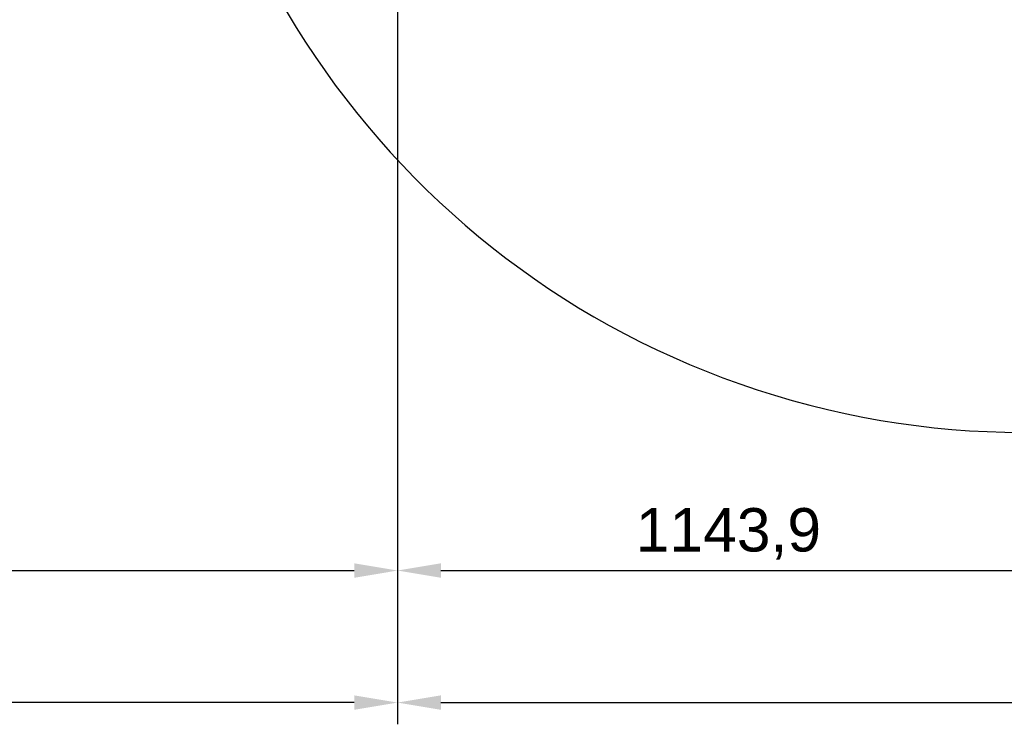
# Model space of a CAD drawing. Header units: millimetres. Extents: x 2719 to 13968, y 3953 to 13921.
# Tile 53 of 160: x 4557 to 6259, y 6117 to 7334. Entities that reach past the tile are written whole.
import ezdxf

# ---------------------------------------------------------------- set-up
doc = ezdxf.new("R2010")
doc.units = ezdxf.units.MM
doc.styles.get("Standard").update_dxf_attribs({"font": 'arial.ttf'})

msp = doc.modelspace()

# ---------------------------------------------------------------- linework, layer by layer
for p, q in [((5210.556, 7993.555), (5210.556, 6116.838)), ((5210.556, 7993.555), (5210.556, 6116.838)), ((5210.556, 7993.555), (5210.556, 6344.924)), ((5210.556, 7993.555), (5210.556, 6344.924)), ((3511.407, 6382.419), (5135.566, 6382.419)), ((5285.546, 6382.419), (6279.304, 6382.419)), ((5135.566, 6154.333), (3245.893, 6154.333)), ((5285.546, 6154.333), (7815.21, 6154.333))]:
    msp.add_line(p, q)
at = {"color": 30, "true_color": 0xf26722}
msp.add_arc((6292.514, 8100.979), 1479.803, 178.644316, 330, dxfattribs=at)
for points in [[(5135.566, 6394.917), (5135.566, 6369.921), (5210.556, 6382.419)], [(5285.546, 6394.917), (5285.546, 6369.921), (5210.556, 6382.419)], [(5135.566, 6166.831), (5135.566, 6141.834), (5210.556, 6154.333)], [(5285.546, 6166.831), (5285.546, 6141.834), (5210.556, 6154.333)]]:
    msp.add_solid(points)

# ---------------------------------------------------------------- texts
at = {"insert": (5782.425, 6445.803), "char_height": 74.99, "attachment_point": 5}
msp.add_mtext('1143,9', dxfattribs=at)

doc.saveas('drawing.dxf')
